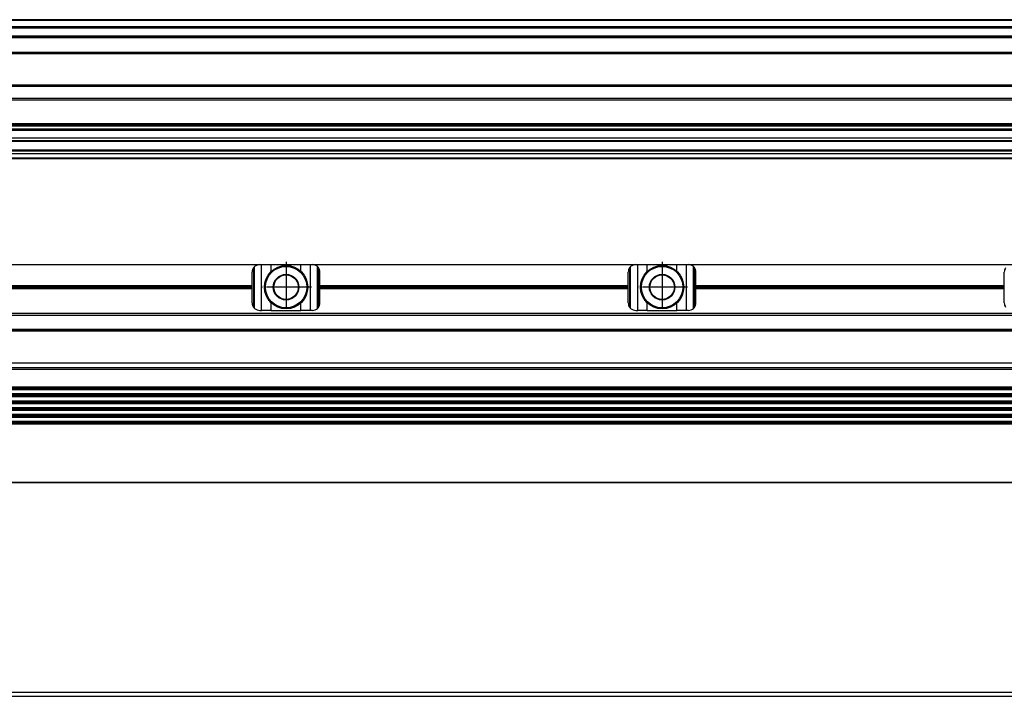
# Model space of a CAD drawing. Header units: millimetres. Extents: x -285 to 1870, y -280 to 203.
# Tile 28 of 32: x 1310 to 1572, y -59 to 120. Entities that reach past the tile are written whole.
import ezdxf

# ---------------------------------------------------------------- set-up
doc = ezdxf.new("R2010")
doc.units = ezdxf.units.MM
doc.linetypes.add('DOT_CENTER', pattern=[14, 12, -1, 0, -1])
doc.layers.add('1', color=7, linetype='Continuous')

# ---------------------------------------------------------------- blocks, each defined once
blk = doc.blocks.new('REGLA__10', base_point=(445.6, 83.41))
at = {"color": 7, "linetype": 'Continuous'}
for p, q in [((1794.3, 120.41), (543.3, 120.41)), ((554.6, 118.41), (1796.1, 118.41)), ((554.6, 115.91), (1796.1, 115.91)), ((554.6, 111.61), (1796.1, 111.61)), ((554.6, 102.91), (1796.1, 102.91)), ((1796.1, 98.99), (554.6, 98.99)), ((1796.1, 92.69), (554.6, 92.69)), ((554.6, 92.47), (1796.1, 92.47)), ((554.6, 92.43), (1796.1, 92.43)), ((1796.1, 92.09), (554.6, 92.09)), ((1796.1, 91.3), (554.6, 91.3)), ((1796.1, 90.91), (554.6, 90.91)), ((1796.1, 88.91), (554.6, 88.91)), ((554.6, 88.13), (1790.3, 88.13)), ((1796.1, 84.71), (456.1, 84.71)), ((1796.1, 85.42), (543.32, 85.42)), ((553.73, 85.83), (1790.3, 85.83)), ((456.1, 83.71), (1796.1, 83.71)), ((1796.1, 83.41), (456.1, 83.41))]:
    blk.add_line(p, q, dxfattribs=at)
at = {"color": 3, "linetype": 'Continuous'}
for p, q in [((1796.1, 120.21), (543.5, 120.21)), ((554.6, 118.61), (1796.1, 118.61)), ((554.6, 118.21), (1796.1, 118.21)), ((554.6, 116.09), (1796.1, 116.09)), ((554.6, 115.71), (1796.1, 115.71)), ((554.6, 111.81), (1796.1, 111.81)), ((554.6, 111.41), (1796.1, 111.41)), ((554.6, 103.11), (1796.1, 103.11)), ((554.6, 102.71), (1796.1, 102.71)), ((1796.1, 99.49), (554.6, 99.49)), ((554.6, 88.33), (1796.1, 88.33)), ((543.53, 85.63), (1796.1, 85.63))]:
    blk.add_line(p, q, dxfattribs=at)
blk = doc.blocks.new('Regla_G2_cm1240__12', base_point=(445.6, 83.41))
blk.add_blockref('REGLA__10', (445.6, 83.41))
blk = doc.blocks.new('E1', base_point=(626, 100.95))
blk.add_blockref('Regla_G2_cm1240__12', (445.6, 83.41))
blk = doc.blocks.new('REGLA__20', base_point=(445.6, -96.46))
at = {"color": 7, "linetype": 'Continuous'}
for p, q in [((1796.1, -58.46), (456.1, -58.46)), ((456.1, -59.46), (1796.1, -59.46))]:
    blk.add_line(p, q, dxfattribs=at)
blk = doc.blocks.new('Regla_G2_cm1240__21', base_point=(445.6, -96.46))
blk.add_blockref('REGLA__20', (445.6, -96.46))
blk = doc.blocks.new('B1', base_point=(626, -76))
blk.add_blockref('Regla_G2_cm1240__21', (445.6, -96.46))
blk = doc.blocks.new('REGLA__26', base_point=(445.6, -6.69))
at = {"color": 7, "linetype": 'Continuous'}
for p, q in [((1287.6, 55.31), (1373.6, 55.31)), ((1373.6, 55.31), (1374.1, 55.31)), ((1374.1, 55.31), (1376.66, 55.31)), ((1376.66, 55.31), (1384.54, 55.31)), ((1384.54, 55.31), (1387.1, 55.31)), ((1387.1, 55.31), (1387.6, 55.31)), ((1387.6, 55.31), (1473.6, 55.31)), ((1473.6, 55.31), (1474.1, 55.31)), ((1474.1, 55.31), (1476.66, 55.31)), ((1476.66, 55.31), (1484.54, 55.31)), ((1484.54, 55.31), (1487.1, 55.31)), ((1487.1, 55.31), (1487.6, 55.31)), ((1487.6, 55.31), (1573.6, 55.31)), ((1371.6, 49.75), (1371.6, 53.31)), ((1388.97, 43.65), (1388.97, 54.77)), ((1389.13, 54.6), (1389.13, 43.82)), ((1389.6, 49.75), (1389.6, 53.31)), ((1471.6, 49.75), (1471.6, 53.31)), ((1488.97, 43.65), (1488.97, 54.77)), ((1489.13, 54.6), (1489.13, 43.82)), ((1489.6, 49.75), (1489.6, 53.31)), ((1571.6, 49.75), (1571.6, 53.31)), ((1289.6, 49.75), (1371.6, 49.75)), ((1371.6, 48.87), (1371.6, 49.75)), ((1389.6, 48.87), (1389.6, 49.75)), ((1389.6, 49.75), (1471.6, 49.75)), ((1471.6, 48.87), (1471.6, 49.75)), ((1489.6, 48.87), (1489.6, 49.75)), ((1489.6, 49.75), (1571.6, 49.75)), ((1571.6, 48.87), (1571.6, 49.75)), ((1371.6, 48.87), (1289.6, 48.87)), ((1371.6, 45.11), (1371.6, 48.87)), ((1389.6, 45.11), (1389.6, 48.87)), ((1471.6, 48.87), (1389.6, 48.87)), ((1471.6, 45.11), (1471.6, 48.87)), ((1489.6, 45.11), (1489.6, 48.87)), ((1571.6, 48.87), (1489.6, 48.87)), ((1571.6, 45.11), (1571.6, 48.87)), ((1794.3, 42.31), (457.9, 42.31)), ((1373.6, 43.11), (1374.1, 43.11)), ((1376.66, 43.11), (1374.1, 43.11)), ((1376.66, 43.11), (1384.54, 43.11)), ((1387.1, 43.11), (1384.54, 43.11)), ((1387.6, 43.11), (1387.1, 43.11)), ((1473.6, 43.11), (1474.1, 43.11)), ((1476.66, 43.11), (1474.1, 43.11)), ((1476.66, 43.11), (1484.54, 43.11)), ((1487.1, 43.11), (1484.54, 43.11)), ((1487.6, 43.11), (1487.1, 43.11)), ((457.9, 37.91), (1794.3, 37.91)), ((461.97, 37.73), (1790.23, 37.73)), ((456.1, 29.18), (1796.1, 29.18)), ((1794.3, 22.76), (457.9, 22.76)), ((457.9, 22.07), (1794.3, 22.07)), ((1794.3, 20.92), (457.9, 20.92)), ((457.9, 20.24), (1794.3, 20.24)), ((457.9, 19.09), (1794.3, 19.09)), ((457.9, 18.41), (1794.3, 18.41)), ((1794.3, 17.26), (457.9, 17.26)), ((457.9, 16.57), (1794.3, 16.57)), ((1794.3, 15.42), (457.9, 15.42)), ((457.9, 14.74), (1794.3, 14.74)), ((1794.3, 13.59), (457.9, 13.59)), ((1794.3, 12.91), (457.9, 12.91)), ((1794.3, -2.69), (457.9, -2.69))]:
    blk.add_line(p, q, dxfattribs=at)
at = {"color": 3, "linetype": 'Continuous'}
for p, q in [((1374.1, 43.11), (1374.1, 55.31)), ((1376.66, 53.5), (1376.66, 55.31)), ((1384.54, 53.5), (1384.54, 55.31)), ((1387.1, 43.11), (1387.1, 55.31)), ((1474.1, 43.11), (1474.1, 55.31)), ((1476.66, 53.5), (1476.66, 55.31)), ((1484.54, 53.5), (1484.54, 55.31)), ((1487.1, 43.11), (1487.1, 55.31)), ((1371.93, 54.42), (1371.93, 44)), ((1372.23, 43.65), (1372.23, 54.77)), ((1471.93, 54.42), (1471.93, 44)), ((1472.23, 43.65), (1472.23, 54.77)), ((1289.6, 49.38), (1371.6, 49.38)), ((1289.6, 49.24), (1371.6, 49.24)), ((1389.6, 49.38), (1471.6, 49.38)), ((1389.6, 49.24), (1471.6, 49.24)), ((1489.6, 49.38), (1571.6, 49.38)), ((1489.6, 49.24), (1571.6, 49.24)), ((1376.66, 43.11), (1376.66, 45.12)), ((1384.54, 43.11), (1384.54, 45.12)), ((1476.66, 43.11), (1476.66, 45.12)), ((1484.54, 43.11), (1484.54, 45.12)), ((1794.3, 41.81), (457.9, 41.81)), ((457.9, 38.11), (1794.3, 38.11)), ((462.08, 37.84), (1790.12, 37.84)), ((456.1, 27.95), (1796.1, 27.95)), ((457.9, 27.49), (1794.3, 27.49)), ((1794.3, 22.49), (457.9, 22.49)), ((1794.3, 22.34), (457.9, 22.34)), ((1794.3, 20.65), (457.9, 20.65)), ((1794.3, 20.51), (457.9, 20.51)), ((1794.3, 18.82), (457.9, 18.82)), ((1794.3, 18.68), (457.9, 18.68)), ((1794.3, 16.99), (457.9, 16.99)), ((1794.3, 16.84), (457.9, 16.84)), ((1794.3, 15.15), (457.9, 15.15)), ((1794.3, 15.01), (457.9, 15.01)), ((1794.3, 13.32), (457.9, 13.32)), ((1794.3, 13.18), (457.9, 13.18)), ((457.9, -2.49), (1794.3, -2.49))]:
    blk.add_line(p, q, dxfattribs=at)
at = {"color": 7, "linetype": 'Continuous'}
for centre, radius in [((1380.6, 49.31), 5.75), ((1480.6, 49.31), 5.75), ((1380.6, 49.31), 5.5), ((1380.6, 49.31), 3.4), ((1380.6, 49.31), 3.25), ((1480.6, 49.31), 5.5), ((1480.6, 49.31), 3.4), ((1480.6, 49.31), 3.25)]:
    blk.add_circle(centre, radius, dxfattribs=at)
for centre, start, end in [((1373.6, 53.31), 90, 133.1047), ((1387.6, 53.31), 46.8953, 90), ((1473.6, 53.31), 90, 133.1047), ((1487.6, 53.31), 46.8953, 90), ((1373.6, 53.31), 146.4427, 180), ((1373.6, 53.31), 133.1047, 146.4427), ((1387.6, 53.31), 40.3149, 46.8953), ((1387.6, 53.31), 0, 40.3149), ((1473.6, 53.31), 146.4427, 180), ((1473.6, 53.31), 133.1047, 146.4427), ((1487.6, 53.31), 40.3149, 46.8953), ((1487.6, 53.31), 0, 40.3149), ((1573.6, 53.31), 146.4427, 180), ((1373.6, 45.11), 180, 213.5573), ((1387.6, 45.11), 319.6851, 0), ((1473.6, 45.11), 180, 213.5573), ((1487.6, 45.11), 319.6851, 0), ((1573.6, 45.11), 180, 213.5573), ((1373.6, 45.11), 213.5573, 226.8953), ((1373.6, 45.11), 226.8953, 270), ((1387.6, 45.11), 270, 313.1047), ((1387.6, 45.11), 313.1047, 319.6851), ((1473.6, 45.11), 213.5573, 226.8953), ((1473.6, 45.11), 226.8953, 270), ((1487.6, 45.11), 270, 313.1047), ((1487.6, 45.11), 313.1047, 319.6851)]:
    blk.add_arc(centre, 2, start, end, dxfattribs=at)
at = {"layer": '1', "color": 2, "linetype": 'DOT_CENTER'}
for p, q in [((1380.6, 56.06), (1380.6, 42.56)), ((1480.6, 56.06), (1480.6, 42.56)), ((1387.35, 49.31), (1373.85, 49.31)), ((1487.35, 49.31), (1473.85, 49.31))]:
    blk.add_line(p, q, dxfattribs=at)
blk = doc.blocks.new('Regla_G2_cm1240__27', base_point=(445.6, -29.69))
blk.add_blockref('REGLA__26', (445.6, -6.69))
blk = doc.blocks.new('A1', base_point=(626, 12.47))
blk.add_blockref('Regla_G2_cm1240__27', (445.6, -29.69))

msp = doc.modelspace()

# ---------------------------------------------------------------- block references
for name, p in [('E1', (626, 100.95)), ('A1', (626, 12.47)), ('B1', (626, -76))]:
    msp.add_blockref(name, p)

doc.saveas('drawing.dxf')
